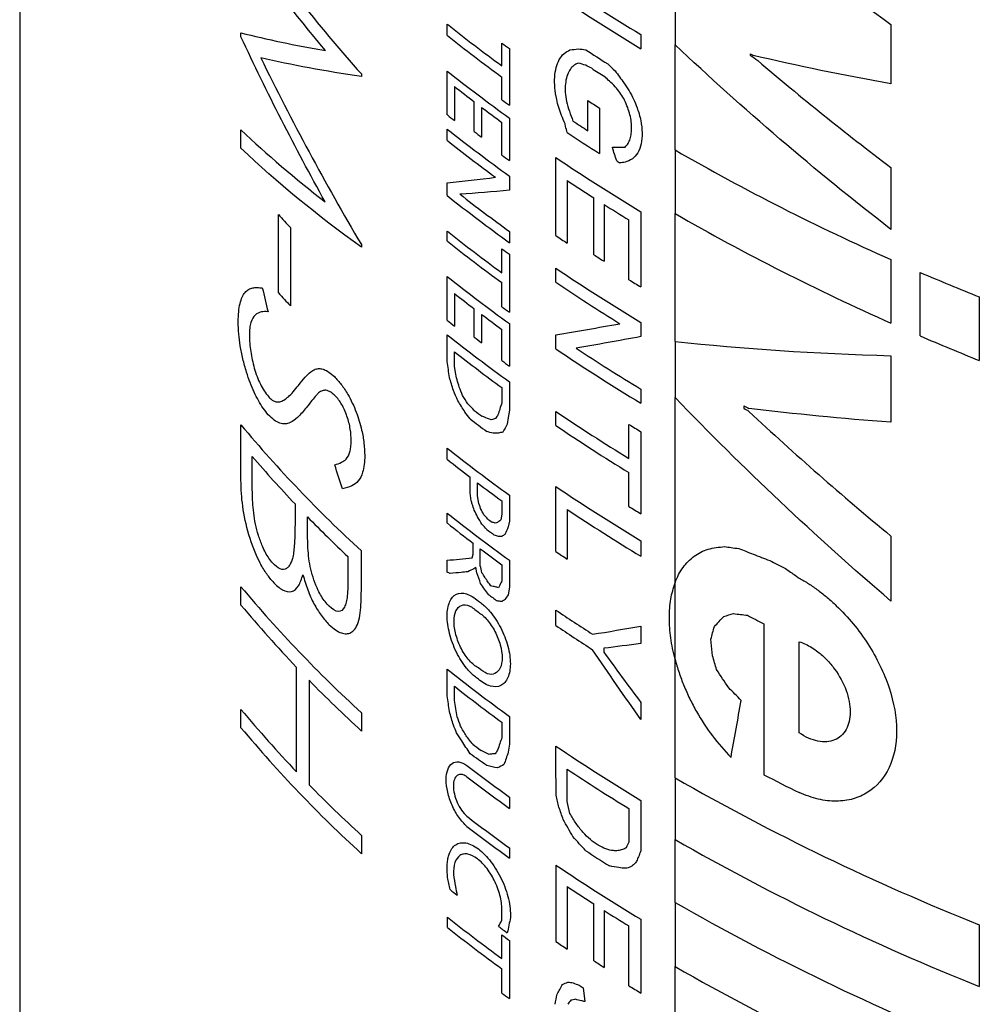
# Model space of a CAD drawing. Header units: millimetres. Extents: x 6 to 273, y 6 to 210.
# Tile 22 of 25: x 226.29 to 230.36, y 132.79 to 136.97. Entities that reach past the tile are written whole.
import ezdxf

# ---------------------------------------------------------------- set-up
doc = ezdxf.new("R2010")
doc.units = ezdxf.units.MM

msp = doc.modelspace()

# ---------------------------------------------------------------- linework, layer by layer
for p, q in [((226.2857, 147.2291), (226.2857, 117.8472)), ((229.068, 137.1273), (229.068, 136.8671)), ((228.1012, 136.9062), (228.1012, 136.9538)), ((229.9845, 136.9528), (229.9845, 136.7013)), ((227.2252, 136.9001), (227.2252, 136.9176)), ((228.923, 136.9099), (228.923, 136.8498)), ((228.3327, 136.7776), (228.3327, 136.8742)), ((228.365, 136.8507), (228.365, 136.6101)), ((229.068, 136.4202), (229.068, 136.8671)), ((229.3871, 136.8282), (229.3871, 136.8231)), ((227.7362, 136.7427), (227.7362, 136.7316)), ((228.1012, 136.5688), (228.1012, 136.7552)), ((228.3327, 136.6335), (228.3327, 136.7299)), ((228.1315, 136.6897), (228.1315, 136.5449)), ((228.2157, 136.4983), (228.2157, 136.6246)), ((228.6976, 136.5019), (228.6976, 136.6299)), ((228.2468, 136.6011), (228.2468, 136.4748)), ((228.7474, 136.5979), (228.7474, 136.4049)), ((228.3327, 136.3988), (228.3327, 136.5374)), ((228.365, 136.5555), (228.365, 136.3753)), ((227.2252, 136.4275), (227.2252, 136.5054)), ((228.1012, 136.4607), (228.1012, 136.5088)), ((228.6027, 136.5202), (228.6008, 136.5316)), ((229.068, 136.4202), (229.068, 136.1505)), ((228.5621, 136.0567), (228.5621, 136.3881)), ((229.9845, 136.3457), (229.9845, 136.0833)), ((228.365, 136.3091), (228.365, 136.249)), ((228.6102, 136.2906), (228.6102, 136.0245)), ((228.1012, 136.2263), (228.1012, 136.2801)), ((228.7233, 135.9754), (228.7233, 136.2167)), ((228.7669, 136.1889), (228.7669, 135.9476)), ((228.923, 136.1577), (228.923, 135.8387)), ((227.384, 135.8136), (227.384, 136.146)), ((228.8723, 135.8695), (228.8723, 136.1233)), ((229.068, 135.6077), (229.068, 136.1505)), ((227.4352, 136.0907), (227.4352, 135.7584)), ((228.1012, 136.0333), (228.1012, 136.0753)), ((228.365, 136.0747), (228.365, 136.0266)), ((227.7362, 136.0189), (227.7362, 136.0076)), ((228.3327, 135.8991), (228.3327, 136.0012)), ((228.365, 135.9778), (228.365, 135.7314)), ((229.9845, 135.9551), (229.9845, 135.6854)), ((228.5621, 135.8586), (228.5621, 135.9184)), ((228.1012, 135.6963), (228.1012, 135.8828)), ((230.1093, 135.6308), (230.1093, 135.9005)), ((228.3327, 135.7548), (228.3327, 135.857)), ((228.1315, 135.8109), (228.1315, 135.6724)), ((230.3597, 135.7963), (230.3597, 135.5267)), ((228.2157, 135.6255), (228.2157, 135.7458)), ((228.2468, 135.7223), (228.2468, 135.602)), ((228.3327, 135.5262), (228.3327, 135.6586)), ((228.365, 135.6831), (228.365, 135.5028)), ((228.923, 135.688), (228.923, 135.6282)), ((228.1012, 135.5222), (228.1012, 135.6357)), ((228.5621, 135.5756), (228.5621, 135.6358)), ((229.068, 135.6077), (229.068, 135.3695)), ((228.1315, 135.5031), (228.1315, 135.5638)), ((229.9845, 135.547), (229.9845, 135.2649)), ((228.1352, 135.4758), (228.1315, 135.5031)), ((228.3327, 135.4114), (228.3327, 135.3479)), ((228.365, 135.436), (228.365, 135.3162)), ((228.923, 135.4054), (228.923, 135.3453)), ((229.068, 134.5835), (229.068, 135.3695)), ((229.3605, 135.3347), (229.3605, 135.3239)), ((228.3601, 135.2842), (228.3559, 135.2564)), ((228.365, 135.3162), (228.3601, 135.2842)), ((228.5621, 135.2503), (228.5621, 135.3103)), ((227.2252, 135.0194), (227.2252, 135.2531)), ((228.8723, 135.1107), (228.8723, 135.2554)), ((228.923, 135.2245), (228.923, 134.8762)), ((228.1012, 135.1068), (228.1012, 135.1547)), ((227.2728, 135.0088), (227.2728, 135.1193)), ((228.1983, 134.9651), (228.1983, 135.031)), ((228.8723, 134.9071), (228.8723, 135.0507)), ((228.2292, 134.9538), (228.2292, 135.0075)), ((228.5621, 134.7156), (228.5621, 134.9918)), ((228.2022, 134.9313), (228.1983, 134.9651)), ((228.2332, 134.9264), (228.2292, 134.9538)), ((228.365, 134.955), (228.365, 134.8442)), ((227.4547, 134.9179), (227.4547, 134.8665)), ((228.3327, 134.9305), (228.3327, 134.8745)), ((227.5074, 134.811), (227.5074, 134.8631)), ((228.1012, 134.836), (228.1012, 134.8784)), ((228.3327, 134.8745), (228.3284, 134.8497)), ((228.6102, 134.8942), (228.6102, 134.6834)), ((228.365, 134.8442), (228.3601, 134.8201)), ((229.9845, 134.7816), (229.9845, 134.5054)), ((228.2116, 134.7044), (228.2116, 134.7502)), ((228.923, 134.7614), (228.923, 134.6961)), ((227.7362, 134.5499), (227.7362, 134.7185)), ((228.207, 134.6892), (228.2116, 134.7044)), ((228.2413, 134.6558), (228.2413, 134.7277)), ((227.6791, 134.6942), (227.6791, 134.589)), ((228.1007, 134.6281), (228.1007, 134.6787)), ((228.3327, 134.6598), (228.3327, 134.5917)), ((228.365, 134.6787), (228.365, 134.5645)), ((228.2265, 134.6251), (228.2225, 134.6488)), ((229.068, 134.2591), (229.068, 134.5835)), ((227.2252, 134.4887), (227.2252, 134.5662)), ((228.365, 134.5645), (228.3601, 134.5321)), ((228.5621, 134.4019), (228.5621, 134.4673)), ((229.4455, 134.4086), (229.4455, 133.7681)), ((228.923, 134.3992), (228.923, 134.3254)), ((229.2276, 134.273), (229.2204, 134.3437)), ((229.595, 133.9461), (229.595, 134.3329)), ((228.7658, 134.3052), (228.7658, 134.2881)), ((229.068, 133.7554), (229.068, 134.2591)), ((227.4612, 133.7809), (227.4612, 134.2241)), ((228.1007, 134.1031), (228.1007, 134.2162)), ((227.5141, 134.1694), (227.5141, 133.7262)), ((228.1315, 134.0839), (228.1315, 134.1437)), ((228.923, 134.0753), (228.923, 134.0026)), ((227.2252, 133.968), (227.2252, 134.0455)), ((227.7362, 134.0316), (227.7362, 133.954)), ((228.3327, 133.9913), (228.3327, 133.9265)), ((228.365, 134.0161), (228.365, 133.8987)), ((228.365, 133.8987), (228.3601, 133.8637)), ((228.5621, 133.8241), (228.5621, 133.8899)), ((228.5626, 133.6813), (228.5621, 133.8241)), ((228.6102, 133.6543), (228.6102, 133.7919)), ((229.068, 133.7554), (229.068, 133.4935)), ((228.365, 133.6734), (228.365, 133.6252)), ((228.923, 133.6596), (228.923, 133.4448)), ((228.8723, 133.6246), (228.8723, 133.482)), ((227.7362, 133.5108), (227.7362, 133.4333)), ((229.068, 133.2266), (229.068, 133.4935)), ((228.365, 133.4575), (228.365, 133.4146)), ((228.102, 133.3328), (228.1007, 133.3658)), ((228.5626, 133.0603), (228.5626, 133.3848)), ((228.6102, 133.2938), (228.6102, 133.0283)), ((228.7233, 132.9785), (228.7233, 133.2199)), ((228.7669, 133.1921), (228.7669, 132.9507)), ((229.068, 133.2266), (229.068, 132.9547)), ((228.102, 133.1201), (228.102, 133.1637)), ((228.3327, 133.1516), (228.3327, 133.1891)), ((228.923, 133.1548), (228.923, 132.8419)), ((228.8723, 132.8727), (228.8723, 133.1265)), ((230.3597, 133.1316), (230.3597, 132.8697)), ((228.3327, 132.988), (228.3327, 133.0886)), ((228.365, 133.0652), (228.365, 132.818)), ((228.3327, 132.8415), (228.3327, 132.9444)), ((229.068, 132.6951), (229.068, 132.9547)), ((228.6777, 132.8633), (228.6851, 132.8055))]:
    msp.add_line(p, q)
for centre, radius, start, end in [((233.2023, 144.012), 8.2916, 235.97058, 238.92957), ((233.2023, 143.9518), 8.2916, 235.97058, 238.92957), ((232.581, 142.5972), 7.2053, 231.5574, 233.87118), ((232.581, 142.5496), 7.2053, 231.5574, 233.87118), ((232.7469, 142.9183), 7.4844, 233.85854, 234.16374), ((233.1965, 143.7947), 8.2831, 237.02931, 237.79734), ((233.8559, 145.3239), 9.5993, 242.25497, 242.34133), ((232.601, 142.4246), 7.2381, 231.56113, 234.18001), ((233.2035, 143.7434), 8.2962, 237.23836, 237.693), ((232.5268, 142.2876), 7.1172, 231.86154, 232.71864), ((232.7469, 142.6777), 7.4844, 233.85854, 234.16374), ((233.1822, 143.5627), 8.2568, 237.10231, 237.5126), ((232.6738, 142.4817), 7.3607, 233.02749, 233.86), ((232.4529, 142.0483), 6.9973, 231.54454, 231.86), ((233.1194, 143.3377), 8.1413, 236.57403, 237.10259), ((232.601, 142.1782), 7.2381, 231.56113, 234.18001), ((232.6005, 142.2577), 7.2386, 232.71711, 233.02602), ((233.1333, 143.2936), 8.1664, 236.36731, 237.51546), ((232.5641, 142.0823), 7.1777, 231.55461, 233.60953), ((233.9666, 144.9375), 9.8256, 240.09553, 246.09115), ((232.7469, 142.4429), 7.4844, 233.85854, 234.16374), ((233.2023, 143.2598), 8.2916, 235.97058, 238.92957), ((233.2962, 143.5652), 8.4705, 238.10311, 238.20812), ((233.1199, 143.0696), 8.142, 236.36627, 237.31675), ((232.601, 141.8957), 7.2381, 231.56113, 234.18001), ((232.6356, 141.9904), 7.2961, 232.11285, 234.17378), ((233.288, 143.3332), 8.4547, 237.67323, 238.51484), ((231.444, 139.8581), 5.5012, 222.437, 223.2216), ((233.9666, 144.6679), 9.8256, 240.09553, 246.09115), ((232.581, 141.7188), 7.2053, 231.5574, 233.87118), ((232.581, 141.6767), 7.2053, 231.5574, 233.87118), ((233.0286, 142.6658), 7.9767, 235.94876, 236.36443), ((232.7469, 142.0453), 7.4844, 233.85854, 234.16374), ((233.2072, 142.9637), 8.3031, 237.31482, 237.67177), ((233.2023, 142.7901), 8.2916, 235.97058, 238.92957), ((232.601, 141.5522), 7.2381, 231.56113, 234.18001), ((233.3712, 143.2148), 8.6136, 238.51346, 238.90831), ((234.5214, 146.1599), 11.168, 246.72963, 248.1212), ((233.1537, 142.6559), 8.2028, 235.96123, 238.21961), ((231.444, 139.5257), 5.5012, 222.437, 223.2216), ((232.5268, 141.4088), 7.1172, 231.86154, 232.71864), ((232.7469, 141.7989), 7.4844, 233.85854, 234.16374), ((232.6738, 141.6029), 7.3607, 233.02749, 233.86), ((232.4529, 141.1759), 6.9973, 231.54454, 231.86), ((232.601, 141.3051), 7.2381, 231.56113, 234.18001), ((232.6005, 141.385), 7.2386, 232.71711, 233.02602), ((234.5214, 145.8902), 11.168, 246.72963, 248.1212), ((233.2023, 142.4473), 8.2916, 235.97058, 238.92957), ((233.2499, 142.5838), 8.3816, 236.69409, 238.92023), ((232.6005, 141.2572), 7.2378, 231.86954, 233.86794), ((232.7469, 141.5704), 7.4844, 233.85854, 234.16374), ((233.8356, 143.7778), 9.5557, 242.07504, 242.21897), ((232.6013, 141.0751), 7.24, 232.71713, 233.03908), ((233.1748, 142.1399), 8.2414, 235.965, 238.52935), ((231.5387, 138.8644), 5.6256, 219.9364, 227.4745), ((232.6032, 141.0281), 7.243, 232.54402, 233.24079), ((233.1748, 142.0799), 8.2414, 235.965, 238.52935), ((233.3712, 142.6007), 8.6136, 238.51346, 238.90831), ((232.601, 140.8241), 7.2381, 231.56113, 234.18001), ((231.3703, 138.6374), 5.4006, 220.6493, 223.5289), ((232.4961, 140.6411), 7.0671, 231.54671, 232.54523), ((232.6627, 140.8599), 7.3421, 232.85426, 233.86077), ((233.2023, 141.8635), 8.2916, 235.97058, 238.92957), ((233.3712, 142.2524), 8.6136, 238.51346, 238.90831), ((231.722, 138.9752), 5.8883, 224.29458, 226.63791), ((232.601, 140.5478), 7.2381, 231.56113, 234.18001), ((233.2292, 141.8412), 8.3424, 236.38042, 238.92396), ((232.5046, 140.3812), 7.0808, 231.5474, 232.67909), ((232.6646, 140.7422), 7.3455, 233.28796, 233.45813), ((232.6675, 140.6984), 7.3503, 233.23985, 233.55136), ((232.6703, 140.5994), 7.3548, 232.97315, 233.86023), ((233.0286, 141.3247), 7.9767, 235.94876, 236.36443), ((233.9537, 143.4053), 9.8121, 242.8082, 243.24776), ((231.5387, 138.1775), 5.6256, 219.9364, 227.4745), ((232.6789, 140.4429), 7.3695, 233.30547, 233.66351), ((231.3363, 137.9192), 5.3544, 219.8431, 223.6381), ((233.0897, 141.1677), 8.0867, 235.95273, 237.27616), ((233.8711, 142.9636), 9.6319, 242.17511, 242.64707), ((233.0897, 141.1024), 8.0867, 235.95273, 237.27616), ((232.6007, 139.8848), 7.2376, 231.5559, 234.18008), ((231.7684, 138.3351), 5.9542, 224.39783, 227.37513), ((232.6005, 139.837), 7.2378, 231.86954, 233.86794), ((231.3363, 137.476), 5.3544, 219.8431, 223.6381), ((231.5387, 137.5793), 5.6256, 219.9364, 227.4745), ((232.5947, 139.6449), 7.229, 232.6512, 233.00074), ((233.2023, 140.7617), 8.2916, 235.97058, 238.92957), ((232.6544, 139.6145), 7.3278, 232.41145, 234.17101), ((233.2018, 140.6965), 8.292, 236.37569, 238.52453), ((232.6544, 139.5664), 7.3278, 232.41145, 234.17101), ((234.1198, 142.5667), 10.1568, 240.17303, 248.27177), ((233.9683, 142.5116), 9.844, 242.6489, 243.62438), ((231.7684, 137.892), 5.9542, 224.39783, 227.37513), ((232.6544, 139.3986), 7.3278, 232.41145, 234.17101), ((232.6544, 139.3557), 7.3278, 232.41145, 234.17101), ((234.1198, 142.3049), 10.1568, 240.17303, 248.27177), ((233.2006, 140.4014), 8.2907, 237.02955, 237.85795), ((233.2025, 140.2572), 8.2921, 235.97436, 238.92952), ((232.4687, 138.7899), 7.0228, 231.6733, 231.98279), ((233.1199, 140.0728), 8.142, 236.36627, 237.31675), ((233.288, 140.3364), 8.4547, 237.67323, 238.51484), ((234.1198, 142.0379), 10.1568, 240.17303, 248.27177), ((232.5815, 138.8084), 7.2061, 231.56539, 233.87109), ((232.5815, 138.7648), 7.2061, 231.56539, 233.87109), ((232.7328, 139.1389), 7.4605, 233.72629, 234.07818), ((232.7469, 139.1328), 7.4844, 233.85854, 234.16374), ((233.0288, 139.67), 7.9772, 235.95259, 236.36442), ((233.2072, 139.9669), 8.3031, 237.31482, 237.67177), ((234.1198, 141.766), 10.1568, 240.17303, 248.27177), ((233.1227, 139.6913), 8.1474, 236.78996, 236.93636), ((233.3712, 140.2181), 8.6136, 238.51346, 238.90831), ((232.7469, 138.8856), 7.4844, 233.85854, 234.16374)]:
    msp.add_arc(centre, radius, start, end)
for points in [[(227.2252, 137.3914), (227.3782, 137.1699), (227.5488, 136.9533), (227.7362, 136.7427)], [(229.4455, 137.3661), (229.6196, 137.2245), (229.7994, 137.0867), (229.9845, 136.9528)], [(227.5834, 136.8418), (227.455, 136.9962), (227.3355, 137.1535), (227.2252, 137.3133)], [(227.2252, 136.9176), (227.3355, 136.8896), (227.455, 136.8642), (227.5834, 136.8418)], [(227.5825, 136.2001), (227.4545, 136.4306), (227.3352, 136.6641), (227.2252, 136.9001)], [(228.6218, 136.8449), (228.6337, 136.8464), (228.6456, 136.848), (228.6575, 136.8496)], [(228.6575, 136.8496), (228.6679, 136.8483), (228.6783, 136.8469), (228.6887, 136.8456)], [(229.9845, 136.0833), (229.6622, 136.333), (229.3558, 136.5947), (229.068, 136.8671)], [(227.3093, 136.8111), (227.44, 136.5434), (227.5825, 136.2791), (227.7362, 136.0189)], [(227.7362, 136.7316), (227.5825, 136.7542), (227.44, 136.781), (227.3093, 136.8111)], [(228.6887, 136.7798), (228.6783, 136.7828), (228.6679, 136.7858), (228.6575, 136.7888)], [(228.7823, 136.7858), (228.7928, 136.7758), (228.8033, 136.7658), (228.8139, 136.7558)], [(229.3871, 136.8231), (229.3979, 136.8152), (229.4087, 136.8072), (229.4196, 136.7993)], [(229.9845, 136.7013), (229.7832, 136.7368), (229.5881, 136.777), (229.3999, 136.8215)], [(229.4196, 136.7993), (229.6017, 136.6439), (229.7902, 136.4926), (229.9845, 136.3457)], [(228.714, 136.7668), (228.7055, 136.7711), (228.6971, 136.7755), (228.6887, 136.7798)], [(228.8139, 136.7558), (228.8261, 136.7388), (228.8383, 136.7217), (228.8506, 136.7047)], [(228.7897, 136.712), (228.783, 136.7184), (228.7762, 136.7249), (228.7695, 136.7314)], [(228.8139, 136.6889), (228.8058, 136.6966), (228.7978, 136.7043), (228.7897, 136.712)], [(228.8337, 136.6638), (228.8271, 136.6722), (228.8205, 136.6805), (228.8139, 136.6889)], [(228.8506, 136.6388), (228.845, 136.6471), (228.8393, 136.6555), (228.8337, 136.6638)], [(227.2252, 136.5054), (227.3352, 136.401), (227.4545, 136.299), (227.5825, 136.2001)], [(228.6102, 136.4942), (228.6077, 136.5029), (228.6052, 136.5115), (228.6027, 136.5202)], [(227.7362, 136.0076), (227.5488, 136.1419), (227.3782, 136.2823), (227.2252, 136.4275)], [(228.8018, 136.4317), (228.8066, 136.4317), (228.8115, 136.4318), (228.8163, 136.4318)], [(228.8205, 136.3738), (228.8143, 136.3931), (228.808, 136.4124), (228.8018, 136.4317)], [(228.8163, 136.4318), (228.8221, 136.4318), (228.8279, 136.4319), (228.8337, 136.4319)], [(228.8337, 136.4319), (228.8365, 136.432), (228.8393, 136.432), (228.8422, 136.432)], [(228.8422, 136.432), (228.8467, 136.4321), (228.8513, 136.4321), (228.8559, 136.4322)], [(228.8559, 136.3681), (228.8485, 136.3673), (228.8411, 136.3664), (228.8337, 136.3656)], [(228.1012, 136.2801), (228.1678, 136.2875), (228.2359, 136.2955), (228.3057, 136.3043)], [(228.365, 136.249), (228.2934, 136.2427), (228.2233, 136.237), (228.155, 136.2321)], [(227.3157, 135.8344), (227.3238, 135.8008), (227.3319, 135.7673), (227.3401, 135.7338)], [(228.5621, 135.6358), (228.6504, 135.6504), (228.7409, 135.6661), (228.8336, 135.6829)], [(228.923, 135.6282), (228.8291, 135.6106), (228.7372, 135.5942), (228.6475, 135.5789)], [(229.068, 135.6077), (229.3558, 135.5764), (229.6622, 135.5557), (229.9845, 135.547)], [(228.1102, 135.455), (228.1072, 135.4774), (228.1042, 135.4998), (228.1012, 135.5222)], [(228.1274, 135.3992), (228.1217, 135.4178), (228.116, 135.4364), (228.1102, 135.455)], [(228.1427, 135.4452), (228.1402, 135.4554), (228.1377, 135.4656), (228.1352, 135.4758)], [(228.1517, 135.4137), (228.1487, 135.4242), (228.1457, 135.4347), (228.1427, 135.4452)], [(228.1661, 135.3784), (228.1613, 135.3901), (228.1565, 135.4019), (228.1517, 135.4137)], [(228.1456, 135.3559), (228.1395, 135.3704), (228.1335, 135.3848), (228.1274, 135.3992)], [(228.1884, 135.3428), (228.1809, 135.3546), (228.1735, 135.3665), (228.1661, 135.3784)], [(229.9845, 134.5054), (229.6622, 134.7819), (229.3558, 135.0703), (229.068, 135.3695)], [(228.1759, 135.3078), (228.1657, 135.3239), (228.1556, 135.3399), (228.1456, 135.3559)], [(228.2157, 135.3146), (228.2066, 135.324), (228.1975, 135.3334), (228.1884, 135.3428)], [(228.3327, 135.3479), (228.3298, 135.3387), (228.3269, 135.3296), (228.324, 135.3204)], [(229.3605, 135.3239), (229.3676, 135.3194), (229.3747, 135.3149), (229.3818, 135.3104)], [(229.9845, 135.2649), (229.7767, 135.2796), (229.5756, 135.2992), (229.3818, 135.3235)], [(228.1983, 135.2785), (228.1908, 135.2882), (228.1833, 135.298), (228.1759, 135.3078)], [(228.2563, 135.2869), (228.2536, 135.288), (228.2508, 135.289), (228.2481, 135.2901)], [(228.288, 135.2747), (228.2774, 135.2788), (228.2668, 135.2828), (228.2563, 135.2869)], [(228.3057, 135.2807), (228.2998, 135.2787), (228.2939, 135.2767), (228.288, 135.2747)], [(228.3163, 135.2963), (228.3128, 135.2911), (228.3092, 135.2859), (228.3057, 135.2807)], [(228.324, 135.3204), (228.3214, 135.3124), (228.3189, 135.3043), (228.3163, 135.2963)], [(229.3818, 135.3104), (229.5756, 135.1294), (229.7767, 134.953), (229.9845, 134.7816)], [(228.3559, 135.2564), (228.3494, 135.2452), (228.343, 135.2341), (228.3366, 135.2229)], [(228.2954, 135.2175), (228.2865, 135.2201), (228.2775, 135.2227), (228.2686, 135.2253)], [(228.3184, 135.2177), (228.3107, 135.2176), (228.3031, 135.2175), (228.2954, 135.2175)], [(228.3366, 135.2229), (228.3305, 135.2212), (228.3245, 135.2195), (228.3184, 135.2177)], [(227.6565, 134.9815), (227.6453, 135.0156), (227.6341, 135.0497), (227.623, 135.0839)], [(228.207, 134.917), (228.2054, 134.9218), (228.2038, 134.9265), (228.2022, 134.9313)], [(228.2157, 134.8913), (228.2128, 134.8998), (228.2099, 134.9084), (228.207, 134.917)], [(228.2425, 134.8982), (228.2394, 134.9076), (228.2363, 134.917), (228.2332, 134.9264)], [(228.2292, 134.8635), (228.2247, 134.8728), (228.2202, 134.882), (228.2157, 134.8913)], [(228.2481, 134.8314), (228.2418, 134.8421), (228.2355, 134.8528), (228.2292, 134.8635)], [(228.2563, 134.8714), (228.2517, 134.8803), (228.2471, 134.8892), (228.2425, 134.8982)], [(228.2735, 134.8537), (228.2678, 134.8596), (228.262, 134.8655), (228.2563, 134.8714)], [(228.2686, 134.8097), (228.2618, 134.8169), (228.2549, 134.8241), (228.2481, 134.8314)], [(228.3048, 134.8364), (228.3002, 134.8378), (228.2956, 134.8393), (228.291, 134.8407)], [(228.3145, 134.8393), (228.3113, 134.8383), (228.308, 134.8374), (228.3048, 134.8364)], [(228.3198, 134.8432), (228.318, 134.8419), (228.3163, 134.8406), (228.3145, 134.8393)], [(228.3284, 134.8497), (228.3255, 134.8475), (228.3226, 134.8454), (228.3198, 134.8432)], [(228.3601, 134.8201), (228.3554, 134.8096), (228.3507, 134.7991), (228.346, 134.7886)], [(228.3184, 134.7789), (228.3125, 134.7812), (228.3066, 134.7835), (228.3007, 134.7859)], [(228.3327, 134.78), (228.3279, 134.7796), (228.3232, 134.7793), (228.3184, 134.7789)], [(228.346, 134.7886), (228.3416, 134.7858), (228.3372, 134.7829), (228.3327, 134.78)], [(229.2785, 134.7366), (229.2875, 134.7353), (229.2965, 134.734), (229.3056, 134.7327)], [(229.3056, 134.7327), (229.3165, 134.7314), (229.3274, 134.7301), (229.3383, 134.7288)], [(229.3383, 134.7288), (229.3588, 134.7207), (229.3793, 134.7126), (229.3999, 134.7045)], [(229.3999, 134.7045), (229.4231, 134.6955), (229.4464, 134.6865), (229.4698, 134.6776)], [(228.1007, 134.6787), (228.1357, 134.682), (228.1711, 134.6855), (228.207, 134.6892)], [(228.2481, 134.6258), (228.2459, 134.6358), (228.2436, 134.6458), (228.2413, 134.6558)], [(228.1135, 134.6226), (228.1093, 134.6245), (228.105, 134.6263), (228.1007, 134.6281)], [(228.1603, 134.6272), (228.1446, 134.6257), (228.129, 134.6241), (228.1135, 134.6226)], [(228.1884, 134.63), (228.179, 134.6291), (228.1696, 134.6281), (228.1603, 134.6272)], [(228.2138, 134.6428), (228.2053, 134.6386), (228.1969, 134.6343), (228.1884, 134.63)], [(228.2225, 134.6488), (228.2196, 134.6468), (228.2167, 134.6448), (228.2138, 134.6428)], [(228.2425, 134.5795), (228.2372, 134.5947), (228.2318, 134.6099), (228.2265, 134.6251)], [(228.2735, 134.5869), (228.265, 134.5999), (228.2566, 134.6128), (228.2481, 134.6258)], [(229.5369, 134.6435), (229.551, 134.6336), (229.5651, 134.6238), (229.5792, 134.614)], [(229.5792, 134.614), (229.5845, 134.6103), (229.5897, 134.6067), (229.595, 134.603)], [(228.2753, 134.5338), (228.2643, 134.549), (228.2534, 134.5643), (228.2425, 134.5795)], [(228.2858, 134.5703), (228.2817, 134.5758), (228.2776, 134.5814), (228.2735, 134.5869)], [(228.3048, 134.5656), (228.2984, 134.5672), (228.2921, 134.5687), (228.2858, 134.5703)], [(228.324, 134.5731), (228.3223, 134.5694), (228.3206, 134.5658), (228.3189, 134.5621)], [(228.3327, 134.5917), (228.3298, 134.5855), (228.3269, 134.5793), (228.324, 134.5731)], [(228.3189, 134.5621), (228.3142, 134.5633), (228.3095, 134.5644), (228.3048, 134.5656)], [(228.3601, 134.5321), (228.3554, 134.5254), (228.3507, 134.5188), (228.346, 134.5122)], [(228.3327, 134.5032), (228.3259, 134.5043), (228.3191, 134.5053), (228.3123, 134.5064)], [(228.346, 134.5122), (228.3416, 134.5092), (228.3372, 134.5062), (228.3327, 134.5032)], [(229.2755, 134.4407), (229.2891, 134.4445), (229.3027, 134.4484), (229.3164, 134.4523)], [(229.3164, 134.4523), (229.3359, 134.4499), (229.3555, 134.4476), (229.3752, 134.4454)], [(229.2348, 134.3974), (229.2483, 134.4118), (229.2619, 134.4262), (229.2755, 134.4407)], [(228.7181, 134.3645), (228.7852, 134.3754), (228.8536, 134.387), (228.923, 134.3992)], [(229.2204, 134.3437), (229.2252, 134.3616), (229.23, 134.3795), (229.2348, 134.3974)], [(228.923, 134.3254), (228.8699, 134.3183), (228.8175, 134.3115), (228.7658, 134.3052)], [(228.923, 134.0026), (228.8536, 134.1008), (228.7852, 134.1997), (228.7181, 134.2992)], [(228.7658, 134.2881), (228.8175, 134.2168), (228.8699, 134.1459), (228.923, 134.0753)], [(229.2439, 134.2147), (229.2385, 134.2341), (229.233, 134.2535), (229.2276, 134.273)], [(229.2959, 134.1374), (229.2785, 134.1631), (229.2612, 134.1889), (229.2439, 134.2147)], [(229.3489, 134.0842), (229.3312, 134.1019), (229.3135, 134.1196), (229.2959, 134.1374)], [(228.1102, 134.0368), (228.1071, 134.0589), (228.1039, 134.081), (228.1007, 134.1031)], [(228.1434, 134.0138), (228.1394, 134.0371), (228.1354, 134.0605), (228.1315, 134.0839)], [(229.3056, 133.842), (229.32, 133.9227), (229.3344, 134.0034), (229.3489, 134.0842)], [(228.1274, 133.9785), (228.1217, 133.998), (228.116, 134.0174), (228.1102, 134.0368)], [(228.1573, 133.9749), (228.1527, 133.9878), (228.148, 134.0008), (228.1434, 134.0138)], [(228.1404, 133.9461), (228.1361, 133.9569), (228.1318, 133.9677), (228.1274, 133.9785)], [(228.1626, 133.9119), (228.1552, 133.9233), (228.1478, 133.9347), (228.1404, 133.9461)], [(228.181, 133.9334), (228.1731, 133.9472), (228.1652, 133.961), (228.1573, 133.9749)], [(228.1983, 133.8573), (228.1864, 133.8754), (228.1745, 133.8936), (228.1626, 133.9119)], [(228.2091, 133.8981), (228.1997, 133.9099), (228.1903, 133.9216), (228.181, 133.9334)], [(228.324, 133.9007), (228.3208, 133.8913), (228.3177, 133.882), (228.3145, 133.8727)], [(228.3327, 133.9265), (228.3298, 133.9179), (228.3269, 133.9093), (228.324, 133.9007)], [(228.2563, 133.8656), (228.2523, 133.8675), (228.2483, 133.8695), (228.2442, 133.8715)], [(228.2789, 133.8545), (228.2713, 133.8581), (228.2638, 133.8618), (228.2563, 133.8656)], [(228.3145, 133.8727), (228.3113, 133.8674), (228.308, 133.8621), (228.3048, 133.8568)], [(228.3601, 133.8637), (228.3539, 133.8462), (228.3477, 133.8287), (228.3415, 133.8113)], [(228.2686, 133.8076), (228.245, 133.824), (228.2216, 133.8406), (228.1983, 133.8573)], [(228.2927, 133.8568), (228.2881, 133.856), (228.2835, 133.8552), (228.2789, 133.8545)], [(228.3048, 133.8568), (228.3007, 133.8568), (228.2967, 133.8568), (228.2927, 133.8568)], [(228.3145, 133.7971), (228.2991, 133.8006), (228.2838, 133.8041), (228.2686, 133.8076)], [(228.3415, 133.8113), (228.3325, 133.8065), (228.3235, 133.8018), (228.3145, 133.7971)], [(228.5751, 133.6307), (228.5709, 133.6476), (228.5667, 133.6644), (228.5626, 133.6813)], [(228.6218, 133.6039), (228.6179, 133.6207), (228.6141, 133.6375), (228.6102, 133.6543)], [(228.5933, 133.5781), (228.5872, 133.5956), (228.5811, 133.6132), (228.5751, 133.6307)], [(228.6347, 133.5058), (228.6209, 133.5298), (228.607, 133.554), (228.5933, 133.5781)], [(228.6887, 133.4459), (228.6706, 133.4658), (228.6526, 133.4857), (228.6347, 133.5058)], [(228.8723, 133.482), (228.8686, 133.4743), (228.8648, 133.4665), (228.8611, 133.4587)], [(228.923, 133.4448), (228.9195, 133.4365), (228.9159, 133.4282), (228.9124, 133.4199)], [(228.8291, 133.3744), (228.8159, 133.3767), (228.8028, 133.379), (228.7897, 133.3814)], [(228.1135, 133.2806), (228.1097, 133.298), (228.1058, 133.3154), (228.102, 133.3328)], [(228.1274, 133.3446), (228.13, 133.3277), (228.1326, 133.3108), (228.1352, 133.2939)], [(228.1352, 133.2939), (228.1379, 133.2817), (228.1406, 133.2694), (228.1434, 133.2572)], [(228.3189, 133.1242), (228.3235, 133.1333), (228.3281, 133.1425), (228.3327, 133.1516)], [(228.3694, 133.1625), (228.3649, 133.1407), (228.3604, 133.119), (228.3559, 133.0972)], [(228.5674, 132.8371), (228.571, 132.8438), (228.5746, 132.8505), (228.5782, 132.8572)], [(228.5782, 132.8572), (228.582, 132.8644), (228.5858, 132.8715), (228.5897, 132.8786)], [(228.5897, 132.8786), (228.5973, 132.8818), (228.605, 132.885), (228.6127, 132.8882)], [(228.6127, 132.8882), (228.6203, 132.8874), (228.6278, 132.8866), (228.6354, 132.8857)], [(228.6354, 132.8857), (228.6437, 132.882), (228.652, 132.8783), (228.6603, 132.8746)], [(228.5585, 132.7939), (228.5615, 132.8083), (228.5644, 132.8227), (228.5674, 132.8371)], [(228.6455, 132.8152), (228.6388, 132.8139), (228.6321, 132.8125), (228.6254, 132.8112)], [(228.6704, 132.8091), (228.6621, 132.8111), (228.6538, 132.8132), (228.6455, 132.8152)], [(228.6254, 132.8112), (228.6212, 132.8054), (228.6169, 132.7997), (228.6127, 132.794)], [(228.6851, 132.8055), (228.6802, 132.8067), (228.6753, 132.8079), (228.6704, 132.8091)]]:
    msp.add_open_spline(points, degree=3)
for points, knots in [([(228.6008, 136.5316), (228.5958, 136.5431), (228.5857, 136.5659), (228.5739, 136.6006), (228.5635, 136.6405), (228.5566, 136.6848), (228.5561, 136.7308), (228.5623, 136.7715), (228.5757, 136.8049), (228.5952, 136.8307), (228.6129, 136.8401), (228.6218, 136.8449)], [0, 0, 0, 0, 0.084691, 0.16797, 0.251243, 0.375342, 0.500111, 0.624777, 0.748979, 0.87366, 1, 1, 1, 1]), ([(228.6575, 136.7888), (228.6526, 136.7867), (228.6426, 136.7825), (228.6301, 136.7719), (228.6179, 136.7562), (228.6076, 136.7331), (228.5999, 136.6909), (228.6026, 136.6262), (228.624, 136.5708), (228.6347, 136.543)], [0, 0, 0, 0, 0.084535, 0.167882, 0.251464, 0.375983, 0.501046, 0.749039, 1, 1, 1, 1]), ([(228.8506, 136.7047), (228.8582, 136.6937), (228.8731, 136.6718), (228.892, 136.636), (228.9099, 136.5935), (228.924, 136.5441), (228.9298, 136.4917), (228.9258, 136.4446), (228.9112, 136.4072), (228.8881, 136.3794), (228.8667, 136.3719), (228.8559, 136.3681)], [0, 0, 0, 0, 0.084102, 0.166871, 0.25057, 0.374502, 0.500151, 0.62438, 0.750133, 0.874015, 1, 1, 1, 1]), ([(228.8559, 136.4322), (228.8603, 136.4371), (228.869, 136.4469), (228.8778, 136.4671), (228.8829, 136.4907), (228.8844, 136.5262), (228.8776, 136.5769), (228.8597, 136.618), (228.8506, 136.6388)], [0, 0, 0, 0, 0.127147, 0.25056, 0.37391, 0.500873, 0.747831, 1, 1, 1, 1]), ([(227.2134, 135.6914), (227.2139, 135.7058), (227.2149, 135.7338), (227.2206, 135.7689), (227.2296, 135.7967), (227.2419, 135.8166), (227.2575, 135.8293), (227.2749, 135.8355), (227.2945, 135.8368), (227.3082, 135.8352), (227.3157, 135.8344)], [0, 0, 0, 0, 0.131633, 0.25657, 0.378042, 0.499555, 0.620359, 0.749739, 0.86412, 1, 1, 1, 1]), ([(227.3401, 135.7338), (227.3302, 135.7341), (227.3103, 135.7348), (227.2846, 135.7223), (227.2687, 135.6969), (227.2617, 135.6652), (227.2611, 135.6451), (227.2608, 135.635)], [0, 0, 0, 0, 0.250347, 0.500398, 0.749834, 0.874874, 1, 1, 1, 1]), ([(227.3408, 135.2964), (227.3336, 135.3053), (227.3195, 135.3227), (227.2994, 135.3554), (227.2808, 135.392), (227.2637, 135.433), (227.2474, 135.4806), (227.2326, 135.5332), (227.2215, 135.5882), (227.215, 135.6416), (227.214, 135.6742), (227.2134, 135.6914)], [0, 0, 0, 0, 0.1023, 0.200754, 0.298019, 0.39685, 0.499875, 0.627391, 0.750002, 0.868199, 1, 1, 1, 1]), ([(227.2608, 135.635), (227.2612, 135.6234), (227.262, 135.6008), (227.2661, 135.5651), (227.2726, 135.5296), (227.2844, 135.4823), (227.3065, 135.4214), (227.3296, 135.3895), (227.3415, 135.3732)], [0, 0, 0, 0, 0.1353225, 0.2619555, 0.382887, 0.5015362, 0.7460095, 1, 1, 1, 1]), ([(227.4698, 135.4212), (227.479, 135.4328), (227.4954, 135.4535), (227.5184, 135.4781), (227.5339, 135.4867), (227.5404, 135.4903)], [0, 0, 0, 0, 0.427484, 0.760225, 1, 1, 1, 1]), ([(227.5404, 135.4903), (227.5468, 135.4914), (227.5586, 135.4933), (227.5782, 135.4893), (227.5991, 135.478), (227.6139, 135.465), (227.6216, 135.4583)], [0, 0, 0, 0, 0.269241, 0.500148, 0.741912, 1, 1, 1, 1]), ([(227.6216, 135.4583), (227.6315, 135.4478), (227.6512, 135.4269), (227.684, 135.3765), (227.7158, 135.3098), (227.7373, 135.2375), (227.7489, 135.1748), (227.7501, 135.1409), (227.7507, 135.1238)], [0, 0, 0, 0, 0.144417, 0.286661, 0.499805, 0.69894, 0.848442, 1, 1, 1, 1]), ([(227.3896, 135.351), (227.3955, 135.3533), (227.4086, 135.3583), (227.4276, 135.3734), (227.4485, 135.3942), (227.4624, 135.4118), (227.4698, 135.4212)], [0, 0, 0, 0, 0.1953985, 0.426349, 0.6942518, 1, 1, 1, 1]), ([(227.3415, 135.3732), (227.346, 135.3688), (227.3546, 135.3605), (227.3714, 135.35), (227.3822, 135.3506), (227.3896, 135.351)], [0, 0, 0, 0, 0.265727, 0.500106, 1, 1, 1, 1]), ([(227.5548, 135.3897), (227.5512, 135.3861), (227.5414, 135.3762), (227.5242, 135.3545), (227.5106, 135.3368), (227.5026, 135.3264)], [0, 0, 0, 0, 0.19297, 0.526235, 1, 1, 1, 1]), ([(227.6239, 135.3785), (227.6193, 135.3825), (227.6103, 135.3904), (227.5973, 135.3975), (227.5839, 135.4012), (227.5695, 135.3986), (227.5601, 135.3929), (227.5548, 135.3897)], [0, 0, 0, 0, 0.170577, 0.335786, 0.499918, 0.715194, 1, 1, 1, 1]), ([(227.6933, 135.1856), (227.6926, 135.2019), (227.6912, 135.2345), (227.6767, 135.2903), (227.6578, 135.3339), (227.639, 135.3618), (227.6292, 135.3726), (227.6239, 135.3785)], [0, 0, 0, 0, 0.250378, 0.5001062, 0.7495549, 0.8624223, 1, 1, 1, 1]), ([(227.5026, 135.3264), (227.4905, 135.3119), (227.469, 135.2863), (227.4388, 135.2631), (227.413, 135.2564), (227.3902, 135.2598), (227.3661, 135.2712), (227.3492, 135.288), (227.3408, 135.2964)], [0, 0, 0, 0, 0.282987, 0.500127, 0.628245, 0.750122, 0.875063, 1, 1, 1, 1]), ([(227.623, 135.0839), (227.6328, 135.0869), (227.65, 135.0923), (227.6737, 135.107), (227.6869, 135.1306), (227.6921, 135.1598), (227.6929, 135.1766), (227.6933, 135.1856)], [0, 0, 0, 0, 0.2863513, 0.5007133, 0.7499546, 0.8649462, 1, 1, 1, 1]), ([(227.7507, 135.1238), (227.7502, 135.1105), (227.7494, 135.0841), (227.7409, 135.046), (227.7242, 135.0124), (227.6939, 134.991), (227.6699, 134.9849), (227.6565, 134.9815)], [0, 0, 0, 0, 0.143555, 0.2860746, 0.4998112, 0.7204738, 1, 1, 1, 1]), ([(227.3597, 134.5884), (227.35, 134.6002), (227.3305, 134.6237), (227.294, 134.6874), (227.2559, 134.7857), (227.2339, 134.8885), (227.2264, 134.965), (227.2256, 135.0004), (227.2252, 135.0194)], [0, 0, 0, 0, 0.125356, 0.25064, 0.499918, 0.749218, 0.865517, 1, 1, 1, 1]), ([(227.3597, 134.666), (227.3543, 134.6728), (227.3439, 134.686), (227.3292, 134.7106), (227.3138, 134.7429), (227.2988, 134.7839), (227.2816, 134.8489), (227.2736, 134.9265), (227.2731, 134.9813), (227.2728, 135.0088)], [0, 0, 0, 0, 0.0878783, 0.170261, 0.2499765, 0.3750982, 0.500019, 0.7493556, 1, 1, 1, 1]), ([(227.4547, 134.8665), (227.4547, 134.8341), (227.4546, 134.7801), (227.4504, 134.7309), (227.4487, 134.7111)], [0, 0, 0, 0, 0.597818, 1, 1, 1, 1]), ([(227.599, 134.4832), (227.5933, 134.4895), (227.5822, 134.5018), (227.5666, 134.5249), (227.5501, 134.5555), (227.534, 134.5948), (227.5162, 134.6572), (227.5082, 134.7314), (227.5077, 134.7844), (227.5074, 134.811)], [0, 0, 0, 0, 0.088063, 0.170431, 0.249978, 0.375225, 0.499989, 0.749416, 1, 1, 1, 1]), ([(229.068, 134.5835), (229.0729, 134.5952), (229.0825, 134.6185), (229.1014, 134.6485), (229.1235, 134.6747), (229.1573, 134.7034), (229.2067, 134.7296), (229.2545, 134.7342), (229.2785, 134.7366)], [0, 0, 0, 0, 0.125747, 0.250252, 0.374673, 0.500168, 0.749031, 1, 1, 1, 1]), ([(227.4487, 134.7111), (227.447, 134.7027), (227.444, 134.6877), (227.4375, 134.668), (227.4292, 134.6534), (227.415, 134.6401), (227.392, 134.6367), (227.3705, 134.6562), (227.3597, 134.666)], [0, 0, 0, 0, 0.139795, 0.250757, 0.380051, 0.501448, 0.750011, 1, 1, 1, 1]), ([(227.3597, 134.5884), (227.3672, 134.5809), (227.3813, 134.5667), (227.4091, 134.5472), (227.4413, 134.5409), (227.4715, 134.5653), (227.4825, 134.5999), (227.4881, 134.6173)], [0, 0, 0, 0, 0.133995, 0.250515, 0.500198, 0.749602, 1, 1, 1, 1]), ([(227.4881, 134.6173), (227.4943, 134.5958), (227.5069, 134.5527), (227.5342, 134.4935), (227.5657, 134.4418), (227.5883, 134.4173), (227.6, 134.4047)], [0, 0, 0, 0, 0.250057, 0.49987, 0.742442, 1, 1, 1, 1]), ([(227.6791, 134.589), (227.6789, 134.5773), (227.6786, 134.5566), (227.6764, 134.5266), (227.6721, 134.501), (227.6626, 134.4718), (227.6393, 134.452), (227.6128, 134.4725), (227.599, 134.4832)], [0, 0, 0, 0, 0.140886, 0.251487, 0.384776, 0.502814, 0.742907, 1, 1, 1, 1]), ([(229.068, 134.2591), (229.0643, 134.2743), (229.0569, 134.3046), (229.0496, 134.3492), (229.045, 134.3931), (229.043, 134.4494), (229.0473, 134.5163), (229.0611, 134.5611), (229.068, 134.5835)], [0, 0, 0, 0, 0.124237, 0.248517, 0.373754, 0.50084, 0.74951, 1, 1, 1, 1]), ([(229.595, 134.603), (229.6086, 134.5952), (229.6355, 134.5798), (229.6754, 134.5519), (229.7146, 134.5209), (229.7654, 134.4751), (229.8254, 134.4108), (229.9092, 134.2962), (229.9867, 134.1372), (230.0193, 133.9492), (229.9867, 133.7899), (229.9092, 133.7005), (229.8253, 133.663), (229.7535, 133.6536), (229.6758, 133.6614), (229.622, 133.682), (229.595, 133.6924)], [0, 0, 0, 0, 0.031569, 0.062823, 0.094047, 0.125528, 0.188085, 0.250689, 0.375441, 0.500071, 0.624686, 0.749457, 0.812086, 0.874734, 0.937072, 1, 1, 1, 1]), ([(227.6, 134.4047), (227.609, 134.3969), (227.6263, 134.382), (227.6511, 134.3691), (227.6732, 134.3652), (227.6925, 134.3706), (227.7099, 134.3859), (227.724, 134.4136), (227.7347, 134.4681), (227.7356, 134.5174), (227.7362, 134.5499)], [0, 0, 0, 0, 0.109534, 0.210866, 0.307234, 0.40238, 0.50019, 0.620625, 0.749987, 1, 1, 1, 1]), ([(228.2332, 134.1741), (228.2274, 134.1781), (228.216, 134.186), (228.199, 134.2019), (228.1718, 134.2323), (228.1371, 134.2872), (228.1075, 134.3679), (228.097, 134.4453), (228.1075, 134.5059), (228.1371, 134.5399), (228.1741, 134.5407), (228.2073, 134.5258), (228.2245, 134.5121), (228.2332, 134.5052)], [0, 0, 0, 0, 0.042389, 0.084144, 0.126065, 0.25045, 0.375408, 0.500066, 0.624724, 0.749685, 0.873732, 0.936329, 1, 1, 1, 1]), ([(228.2332, 134.2215), (228.2267, 134.2254), (228.2138, 134.2332), (228.1882, 134.2585), (228.1589, 134.3016), (228.1355, 134.3628), (228.1268, 134.4218), (228.1355, 134.4671), (228.1589, 134.4911), (228.1939, 134.4908), (228.22, 134.4689), (228.2332, 134.4579)], [0, 0, 0, 0, 0.0628506, 0.1257348, 0.2505817, 0.3763072, 0.5001914, 0.6245312, 0.7497706, 0.8738448, 1, 1, 1, 1]), ([(228.2332, 134.5052), (228.239, 134.5012), (228.2504, 134.4931), (228.2675, 134.4772), (228.295, 134.447), (228.3304, 134.3929), (228.3613, 134.3135), (228.3724, 134.2369), (228.3613, 134.1763), (228.3304, 134.1417), (228.2925, 134.1398), (228.259, 134.154), (228.2418, 134.1673), (228.2332, 134.1741)], [0, 0, 0, 0, 0.042628, 0.084468, 0.1263, 0.250437, 0.3754, 0.50006, 0.62472, 0.749686, 0.873731, 0.936325, 1, 1, 1, 1]), ([(228.2332, 134.4579), (228.2395, 134.4536), (228.252, 134.4452), (228.2768, 134.4198), (228.3053, 134.3778), (228.3281, 134.3192), (228.3367, 134.2627), (228.3281, 134.2187), (228.3052, 134.1942), (228.2713, 134.1923), (228.246, 134.2117), (228.2332, 134.2215)], [0, 0, 0, 0, 0.063097, 0.12591, 0.250552, 0.376304, 0.500197, 0.624541, 0.749812, 0.873831, 1, 1, 1, 1]), ([(229.595, 134.3329), (229.604, 134.3297), (229.6216, 134.3234), (229.6485, 134.3088), (229.6791, 134.2876), (229.7126, 134.2577), (229.7573, 134.2045), (229.7997, 134.1264), (229.8178, 134.0324), (229.7997, 133.9552), (229.7573, 133.9171), (229.7126, 133.9066), (229.675, 133.9093), (229.635, 133.9217), (229.6084, 133.9379), (229.595, 133.9461)], [0, 0, 0, 0, 0.0424889, 0.0842155, 0.1260555, 0.1883218, 0.2508669, 0.3755854, 0.5000677, 0.6245492, 0.7492707, 0.8117631, 0.8740202, 0.9365791, 1, 1, 1, 1]), ([(229.068, 134.2591), (229.0733, 134.2403), (229.0839, 134.2028), (229.105, 134.1465), (229.1299, 134.0907), (229.1682, 134.0182), (229.2244, 133.9305), (229.2784, 133.8716), (229.3056, 133.842)], [0, 0, 0, 0, 0.125749, 0.250139, 0.374551, 0.500361, 0.749166, 1, 1, 1, 1]), ([(228.1846, 133.5491), (228.1785, 133.5548), (228.1665, 133.566), (228.1496, 133.5875), (228.1344, 133.6118), (228.1169, 133.6472), (228.1005, 133.6951), (228.094, 133.7492), (228.1009, 133.7927), (228.1198, 133.8194), (228.1489, 133.8272), (228.1726, 133.8144), (228.1846, 133.8079)], [0, 0, 0, 0, 0.0645261, 0.1263453, 0.18771, 0.2509211, 0.3750213, 0.5007614, 0.6249738, 0.7502011, 0.8740072, 1, 1, 1, 1]), ([(228.1846, 133.7598), (228.1793, 133.7629), (228.169, 133.7689), (228.1549, 133.7706), (228.1412, 133.7656), (228.1296, 133.7505), (228.1256, 133.722), (228.1295, 133.6869), (228.1424, 133.65), (228.1613, 133.6153), (228.1768, 133.5999), (228.1846, 133.592)], [0, 0, 0, 0, 0.085381, 0.167088, 0.250544, 0.374703, 0.500337, 0.624621, 0.750353, 0.87349, 1, 1, 1, 1]), ([(228.8611, 133.4587), (228.8557, 133.4558), (228.8448, 133.4498), (228.8262, 133.4459), (228.7933, 133.4455), (228.7415, 133.464), (228.6864, 133.5113), (228.647, 133.561), (228.6303, 133.5895), (228.6218, 133.6039)], [0, 0, 0, 0, 0.084404, 0.167715, 0.251364, 0.500122, 0.748212, 0.873161, 1, 1, 1, 1]), ([(228.1007, 133.3658), (228.1007, 133.3741), (228.1006, 133.3906), (228.1035, 133.4126), (228.1117, 133.4449), (228.1341, 133.4767), (228.1788, 133.4845), (228.2329, 133.4582), (228.2877, 133.402), (228.3342, 133.3253), (228.3593, 133.2543), (228.369, 133.1998), (228.3693, 133.175), (228.3694, 133.1625)], [0, 0, 0, 0, 0.0425134, 0.0843033, 0.1261216, 0.2504087, 0.3752466, 0.5000632, 0.6248892, 0.7497158, 0.8738406, 0.9363993, 1, 1, 1, 1]), ([(228.3327, 133.1891), (228.3327, 133.1988), (228.3326, 133.2177), (228.3272, 133.2489), (228.3178, 133.2809), (228.3046, 133.3127), (228.2885, 133.3433), (228.2638, 133.3798), (228.2288, 133.4159), (228.1942, 133.4325), (228.1701, 133.433), (228.1495, 133.4245), (228.1298, 133.3995), (228.1282, 133.363), (228.1274, 133.3446)], [0, 0, 0, 0, 0.0644317, 0.1259288, 0.1871626, 0.2508375, 0.3133964, 0.3760895, 0.500677, 0.6252714, 0.6878776, 0.7505233, 0.8743034, 1, 1, 1, 1]), ([(228.9124, 133.4199), (228.91, 133.4138), (228.9053, 133.4015), (228.8946, 133.3876), (228.8792, 133.376), (228.8576, 133.3692), (228.8387, 133.3727), (228.8291, 133.3744)], [0, 0, 0, 0, 0.168721, 0.333534, 0.499007, 0.747003, 1, 1, 1, 1])]:
    msp.add_open_spline(points, degree=3, knots=knots)

doc.saveas('drawing.dxf')
